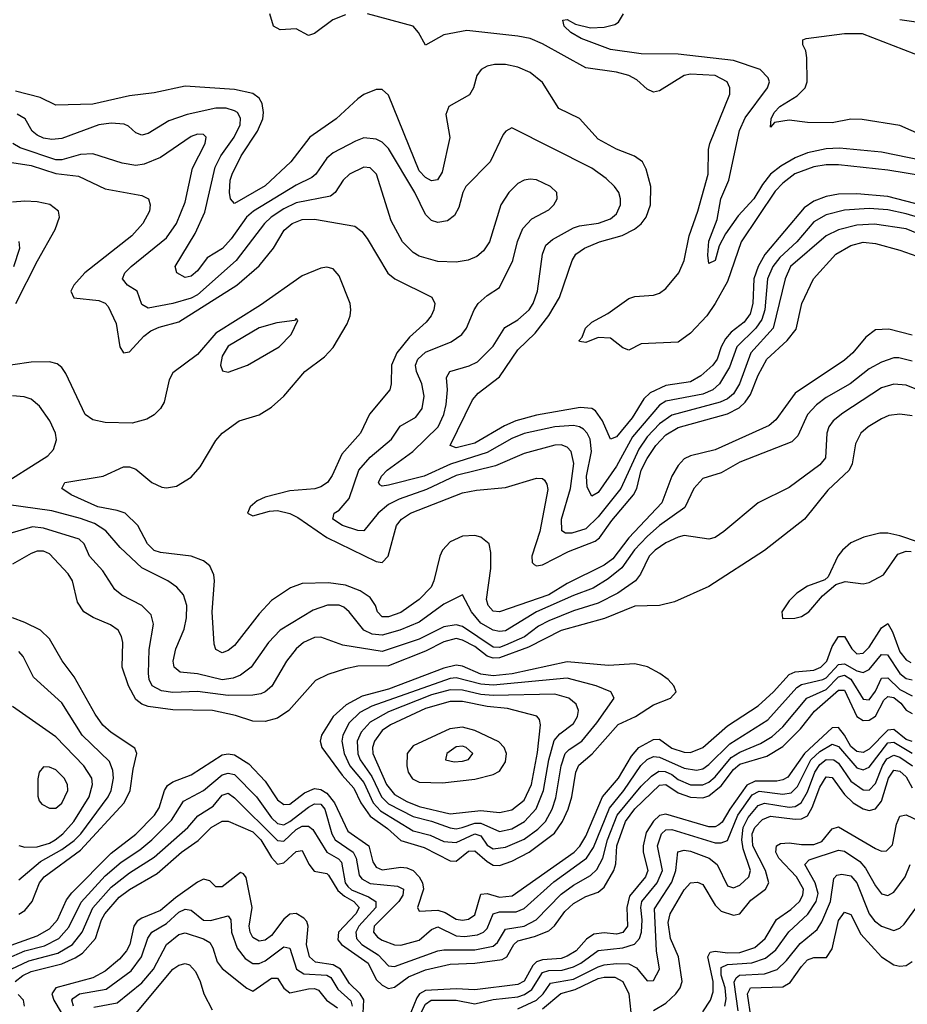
# Model space of a CAD drawing. Header units: inches. Extents: x 884549 to 1028252, y 526810 to 653624.
# Tile 195 of 256: x 942413 to 945294, y 564636 to 567831. Entities that reach past the tile are written whole.
import ezdxf

# ---------------------------------------------------------------- set-up
doc = ezdxf.new("R2010")
doc.units = ezdxf.units.IN
doc.header["$MEASUREMENT"] = 0
doc.layers.add('A9546', color=7, linetype='Continuous')

msp = doc.modelspace()

# ---------------------------------------------------------------- linework, layer by layer
at = {"layer": 'A9546', "color": 5}
for points, elevation in [([(943470, 567846.8), (943429.5, 567830.5), (943370, 567786.3), (943350, 567779.5), (943310, 567802), (943258.3, 567798.3), (943237, 567810), (943225.2, 567850)], 2380), ([(945350, 567323.9), (945230, 567343.4), (945070, 567360), (945030, 567360.6), (944990, 567354.3), (944928.9, 567331.1), (944890, 567301.2), (944865.3, 567274.6), (944754.4, 567110), (944710, 566982.2), (944670, 566909.9), (944643.1, 566870), (944590, 566813.6), (944550, 566784.7), (944430, 566779.4), (944390, 566758.5), (944370, 566766.6), (944330, 566798.2), (944290, 566800.3), (944250, 566783.5), (944230, 566786.6), (944229, 566790), (944238.5, 566801.5), (944249.9, 566830), (944270, 566850.1), (944321.9, 566878.1), (944390, 566926.1), (944410, 566933.3), (944470, 566937.2), (944490, 566943.6), (944510, 566959.5), (944552.6, 567010), (944569.5, 567050), (944585.3, 567130), (944614.1, 567210), (944647.9, 567330), (944648.6, 567410), (944652.6, 567430), (944718.3, 567590), (944717.9, 567610), (944709.1, 567630), (944670.2, 567650.2), (944590, 567654.6), (944569.3, 567650), (944490, 567600.4), (944470, 567595.7), (944450, 567605.4), (944416.2, 567636.2), (944390.2, 567650.2), (944350, 567660.9), (944250, 567674.6), (944110, 567752.8), (944070, 567770), (944030, 567778.3), (943864.3, 567795.7), (943790, 567782.4), (943730, 567748.4), (943707.9, 567790), (943689.9, 567809.9), (943542, 567850)], 2380), ([(945390, 567364.6), (945210, 567401.4), (945074.2, 567414.2), (945030, 567412.7), (944970, 567398.8), (944930, 567382.9), (944883.7, 567356.3), (944850, 567329.6), (944823.3, 567296.7), (944796, 567250), (944744.7, 567195.3), (944703.6, 567136.4), (944682.9, 567097.1), (944670, 567049.8), (944650, 567039.6), (944646.8, 567066.8), (944650, 567113), (944676.8, 567183.2), (944688.2, 567250), (944714.6, 567310), (944748.7, 567471.3), (944767.1, 567512.9), (944839.9, 567610), (944846.9, 567630), (944842.1, 567642.1), (944815.9, 567670), (944730, 567699.2), (944550, 567719.7), (944430, 567720.7), (944330, 567734.9), (944235.6, 567770), (944202, 567790), (944180.5, 567810), (944175.3, 567830), (944190, 567831.8), (944216.9, 567816.9), (944265.1, 567805.1), (944310, 567807.5), (944344.3, 567815.7), (944356.8, 567823.2), (944373, 567850)], 2360), ([(945270, 567831.7), (945330, 567823.1)], 2360), ([(945390, 567434.5), (945270, 567487.4), (945147.1, 567507.1), (945110, 567508.1), (945050, 567497), (944970, 567497.3), (944910, 567505.3), (944862.8, 567497.2), (944850, 567482), (944851.6, 567510), (944861.3, 567530), (944879.8, 567550), (944935.9, 567584.1), (944962.2, 567610), (944969, 567630), (944967.5, 567707.5), (944964, 567730), (944954.5, 567750), (944954.6, 567765.4), (944966, 567770), (945090, 567786.7), (945146.7, 567786.7), (945348.1, 567708.1)], 2340), ([(945347.1, 567227.1), (945230, 567257.6), (945130, 567265.7), (945070, 567265), (945030, 567257.9), (944990, 567242.7), (944959.2, 567220.8), (944831, 567069), (944809.4, 567030), (944795.9, 566990), (944792.5, 566910), (944783.7, 566876.3), (944763.8, 566850), (944722.5, 566817.5), (944703.8, 566796.2), (944689.3, 566770), (944677.1, 566730), (944662.8, 566710), (944624, 566676), (944590, 566656.2), (944510, 566644.7), (944459.7, 566620.3), (944439.2, 566600.8), (944400.6, 566539.4), (944350, 566477.4), (944330, 566470.6), (944304.3, 566530), (944281.8, 566561.8), (944269.9, 566569.9), (944232.5, 566572.5), (944090, 566548), (944023, 566530), (943986.2, 566513.8), (943890, 566457.4), (943830, 566442.1), (943809.9, 566450), (943882.3, 566597.7), (943901, 566619), (943970, 566672.4), (944030, 566759.6), (944085.9, 566814.1), (944130, 566871.1), (944164.5, 566930), (944206.5, 567050), (944218.4, 567070), (944246.4, 567090), (944295.3, 567110), (944368.7, 567131.3), (944408.2, 567151.8), (944430, 567168.3), (944445.8, 567190), (944460.8, 567230), (944461.1, 567290), (944446.4, 567346.4), (944434, 567370), (944407.9, 567387.9), (944350, 567411), (944290, 567443.6), (944230.4, 567510.4), (944163.1, 567543.1), (944110, 567627.9), (944070, 567660.3), (944030, 567677.4), (943990, 567685.7), (943954.1, 567685.9), (943930, 567680.3), (943910.9, 567670), (943897.1, 567650), (943885.8, 567610), (943873.1, 567586.9), (943805.7, 567550), (943796.2, 567523.8), (943808.8, 567448.8), (943784, 567336), (943768.7, 567311.3), (943750, 567308.7), (943730, 567319.2), (943710, 567341.1), (943610, 567586.6), (943590, 567604.8), (943570, 567604.6), (943530, 567588.2), (943510, 567574), (943440.2, 567510), (943355, 567450), (943293.6, 567370), (943210, 567292.5), (943110, 567234.4), (943096.8, 567250), (943093.7, 567270), (943096.4, 567310), (943102.7, 567330), (943132, 567390), (943185, 567470), (943201.8, 567510), (943204.5, 567530), (943199.6, 567559.6), (943190, 567577.1), (943170, 567591.7), (943110, 567604.5), (942950, 567615.6), (942850, 567593.7), (942770, 567584), (942650, 567556.9), (942530, 567553.7), (942479.1, 567579.1), (942399.3, 567599.3)], 2420), ([(945330.5, 567189.5), (945290, 567201.8), (945230, 567213.8), (945170, 567218.7), (945090, 567213), (945030, 567198), (944990, 567174.8), (944935.5, 567110), (944880.1, 567059.9), (944857.2, 567030), (944840.4, 566990), (944831.8, 566890), (944821.7, 566858.3), (944801.8, 566830), (944741, 566770), (944716.8, 566703.2), (944684.2, 566650), (944662.9, 566630), (944630, 566615.6), (944510, 566593.1), (944490, 566580.8), (944402, 566478), (944350, 566382.5), (944290, 566297.5), (944270, 566285.5), (944254.3, 566314.3), (944252.4, 566350), (944268.6, 566430), (944265, 566470), (944255.2, 566490), (944242.6, 566502.6), (944230, 566510.6), (944210, 566514.5), (944150, 566510), (944050, 566488.2), (944010, 566472.8), (943930, 566426.8), (943811, 566389.1), (943726.3, 566350), (943610, 566321.1), (943590, 566317.5), (943581.7, 566321.7), (943577.5, 566330), (943586.9, 566350), (943605.3, 566370), (943688.5, 566430), (943771.6, 566510), (943789.2, 566550), (943797.6, 566582.4), (943802, 566630), (943798.5, 566670), (943808.9, 566690), (943872.1, 566707.9), (943898.5, 566721.5), (943950, 566772.1), (943987.9, 566832.1), (944030, 566857.2), (944066.1, 566890), (944079, 566910), (944093.6, 566950), (944109.6, 567070.4), (944120.8, 567099.2), (944142.4, 567117.6), (944210, 567155.7), (944230, 567162.8), (944291.4, 567171.4), (944330, 567185.3), (944350, 567201.2), (944362.9, 567230), (944362.8, 567250), (944357.2, 567270), (944343.6, 567290), (944316.1, 567316.1), (944270, 567349.4), (944010, 567480.5), (943990.3, 567469.7), (943981.8, 567458.2), (943939.7, 567370), (943861.5, 567290), (943851.3, 567270), (943838.3, 567221.7), (943823.9, 567196.1), (943801.5, 567178.5), (943770, 567173.1), (943750, 567179.9), (943730, 567198.9), (943695.8, 567270), (943610, 567413.2), (943590, 567433.4), (943570, 567444.1), (943530, 567447.5), (943502.5, 567437.5), (943430, 567399), (943410, 567381.7), (943374.1, 567330), (943361.3, 567318.7), (943310, 567293.9), (943172.3, 567210), (943149.7, 567190), (943099.5, 567120.5), (943071, 567089), (943021.7, 567058.3), (942990, 567016.8), (942970, 566998.9), (942950, 566994.5), (942923.1, 567010), (942917.2, 567030), (942982.3, 567137.7), (943013.6, 567206.4), (943047, 567353), (943066.4, 567390), (943109.2, 567450), (943128.3, 567490), (943130, 567512.2), (943119.9, 567530), (943110, 567536), (943083.7, 567543.7), (943050, 567544.2), (942956.8, 567523.2), (942897.2, 567502.8), (942830, 567461.5), (942810, 567456.7), (942790, 567464.2), (942766.1, 567486.1), (942752.3, 567492.3), (942710, 567495.3), (942670, 567489.6), (942550, 567445.9), (942517.6, 567442.4), (942490, 567447.3), (942470, 567456.2), (942454.1, 567470), (942431.1, 567510), (942404.7, 567524.7)], 2440), ([(945345.4, 567130), (945290, 567153), (945187.7, 567167.7), (945130, 567164.9), (945070.5, 567149.5), (945030, 567129.6), (944914.3, 567030), (944896.8, 566990), (944858.4, 566830), (944785.4, 566750), (944749.5, 566650), (944730, 566617.2), (944710, 566600.7), (944686.9, 566590), (944530, 566548.3), (944490, 566519.4), (944450, 566477.8), (944422.2, 566437.8), (944363.5, 566310), (944290, 566217.7), (944250, 566178.9), (944204.9, 566164.9), (944184.6, 566164.6), (944172.3, 566172.3), (944171.5, 566210), (944200.5, 566310), (944211.1, 566391.1), (944203.1, 566430), (944190, 566444.6), (944170, 566451.8), (944150, 566450.3), (944050, 566423.9), (943956.8, 566383.2), (943830, 566352.3), (943732.9, 566307.1), (943644.2, 566275.8), (943610, 566258), (943576.6, 566230), (943530, 566172.2), (943510, 566174), (943460.9, 566190), (943429.8, 566210), (943433.3, 566230), (943450, 566239.5), (943482.2, 566277.8), (943514.2, 566370), (943550, 566412.1), (943619.9, 566470), (943647.8, 566512.2), (943698.3, 566541.7), (943719.7, 566570), (943725.8, 566610), (943718.3, 566650), (943700.7, 566690), (943697.9, 566710), (943704.8, 566730), (943730, 566752.9), (943813.9, 566786.1), (943848, 566810), (943862.9, 566830), (943887.8, 566890), (943901, 566910), (943930, 566935.9), (943970, 566962.6), (944013.3, 567050), (944028.6, 567111.4), (944046.1, 567153.9), (944075.1, 567184.9), (944130, 567214.7), (944146.2, 567230), (944157.6, 567250), (944156.8, 567270), (944135.8, 567290), (944090, 567311.3), (944070, 567313.7), (944050, 567310.6), (944030, 567299.4), (944001, 567270), (943974.2, 567230), (943937.5, 567110), (943918.6, 567081.4), (943896.9, 567063.1), (943869, 567051), (943830, 567044.9), (943770, 567046.5), (943710, 567063.4), (943690, 567075.4), (943655.2, 567110), (943618.2, 567178.2), (943571.4, 567330), (943550, 567350.4), (943530, 567352.9), (943483, 567330), (943462.6, 567310), (943437.3, 567270), (943421.5, 567258.5), (943310, 567236.6), (943270, 567217.1), (943229.5, 567190.5), (943207.9, 567170), (943115.5, 567050), (942990, 566938.2), (942970, 566928.1), (942910.6, 566910.6), (942830, 566894.8), (942810, 566906.6), (942794.4, 566950), (942762.8, 566970), (942746.6, 566990), (942754.7, 567010), (942775.2, 567030), (942890, 567123.1), (942921.7, 567170), (942950, 567239.5), (942974, 567350), (943015.3, 567430), (943018.5, 567450), (943010, 567458.9), (942990, 567459.6), (942970, 567452.7), (942870, 567384), (942817.3, 567362.7), (942790, 567357.7), (942745.3, 567365.3), (942650, 567395.7), (942610, 567393.9), (942550, 567376.4), (942530, 567376.9), (942415, 567415), (942391.4, 567430)], 2460), ([(942387.5, 567367.5), (942450, 567358), (942530, 567332.5), (942603.9, 567323.9), (942690, 567282.4), (942810, 567260.6), (942830.8, 567250), (942837, 567230), (942834, 567210), (942812.5, 567170), (942776.8, 567130), (942624.6, 567010), (942588.7, 566970), (942579.1, 566950), (942588.6, 566928.6), (942670, 566920.3), (942691, 566911), (942700.8, 566900.8), (942725.8, 566845.8), (942738.2, 566770), (942750, 566750.5), (942770, 566753.7), (942816.1, 566803.8), (942838.4, 566821.6), (942866.2, 566833.8), (942930, 566850.4), (943117.4, 566970), (943190, 567032.6), (943237.2, 567090), (943271.8, 567148.2), (943297, 567170), (943330, 567182.8), (943370, 567184.3), (943501.1, 567161.1), (943523.5, 567143.5), (943540.8, 567120.8), (943608.3, 567008.3), (943630.6, 566990.6), (943750.9, 566930.9), (943760.2, 566910), (943757, 566890), (943748.4, 566870), (943732.1, 566850), (943678.5, 566801.5), (943637.4, 566750), (943620.3, 566710), (943619.2, 566650), (943614.8, 566630), (943548.8, 566551.2), (943519.6, 566490), (943458.8, 566421.2), (943427.3, 566352.7), (943411.9, 566330), (943390, 566315.3), (943370.7, 566309.3), (943290, 566302.6), (943210, 566281.7), (943184.2, 566270), (943160.9, 566250), (943152, 566230), (943170, 566221), (943223.6, 566236.4), (943250, 566238.3), (943290, 566229.1), (943316.2, 566216.2), (943410, 566151.1), (943570, 566072.8), (943590, 566069.9), (943608.9, 566090), (943635.7, 566190), (943651.8, 566210), (943681.2, 566230), (943850, 566295.6), (943895.2, 566304.8), (943990, 566313.4), (944090, 566343.4), (944110, 566342.2), (944116.8, 566336.8), (944124.3, 566324.3), (944127.1, 566307.1), (944100.8, 566170), (944075, 566090), (944076.5, 566070), (944083, 566063), (944090, 566059.6), (944110, 566062), (944194.4, 566105.6), (944281, 566139), (944294.6, 566150), (944334.3, 566205.7), (944405.6, 566290), (944415.7, 566310), (944430.4, 566369.6), (944450, 566407.2), (944477.5, 566450), (944510, 566483.8), (944550, 566508.2), (944710, 566552.1), (944747.9, 566572.1), (944767.6, 566590), (944784.6, 566615.4), (944810, 566678.1), (944837.4, 566730), (944904.2, 566790), (944932.8, 566827.2), (944951.6, 566910), (944988.8, 566990), (945062.1, 567070), (945110, 567098), (945150, 567109.5), (945190, 567105.2), (945270, 567083.7), (945472, 567012)], 2480), ([(942400.1, 566910), (942470.9, 567049.1), (942528.8, 567150), (942542.4, 567190), (942539.5, 567210), (942511.1, 567231.1), (942470, 567240.6), (942430, 567242.8), (942390, 567238.8)], 2520), ([(942393.6, 567030), (942413.8, 567090), (942411.9, 567111.9)], 2540), ([(945310, 566807.7), (945233.4, 566826.6), (945190, 566824.6), (945158.9, 566801.1), (945117.2, 566750), (945090, 566726.3), (944930, 566619.6), (944867.4, 566532.6), (944845.4, 566514.6), (944670, 566435.4), (944590, 566415.7), (944570, 566406.2), (944550, 566384.7), (944529.7, 566350), (944496.9, 566263.1), (944389.8, 566150), (944338.5, 566081.5), (944310, 566061.5), (944190, 566002.1), (944130, 565965.1), (943970, 565909.9), (943950, 565912.2), (943933.7, 565930), (943928.3, 565950), (943942.6, 566050), (943942.6, 566102.6), (943936.4, 566130), (943910, 566152.3), (943890, 566157.7), (943850, 566155.8), (943810, 566137.1), (943785.3, 566110), (943776.6, 566090), (943757.5, 566010), (943748.1, 565990), (943710, 565950), (943650, 565907.5), (943610, 565893.1), (943590, 565893.1), (943574.7, 565910), (943568, 565930), (943550, 565956.3), (943518.1, 565978.1), (943470, 565996.6), (943415.7, 566004.3), (943330, 566002.3), (943292.4, 565987.6), (943230, 565946.3), (943190, 565903.7), (943110, 565801.1), (943090, 565784.9), (943070, 565776.8), (943050, 565787.2), (943044.5, 565804.5), (943037.8, 565910), (943045.6, 566010), (943043.7, 566030), (943030, 566058.7), (943010, 566075.3), (942970, 566090.4), (942870, 566101.9), (942850, 566108.5), (942827.9, 566130), (942796.4, 566190), (942755.2, 566230), (942730, 566239.1), (942666.9, 566250), (942580.7, 566290), (942549.7, 566310), (942559.7, 566330), (942683.6, 566350), (942750, 566379.8), (942770, 566380.2), (942790, 566372.9), (942841.7, 566330), (942874.1, 566314.1), (942890, 566311.9), (942921.9, 566318.1), (942970, 566347), (942999.3, 566380.7), (943050, 566465.5), (943070, 566489.2), (943125.1, 566530), (943190, 566549.2), (943230, 566574.4), (943270.5, 566609.5), (943338.6, 566690), (943402.8, 566737.2), (943430, 566767.9), (943475.6, 566844.4), (943485.9, 566870), (943488.3, 566890), (943485.1, 566910), (943450, 567000.3), (943430, 567023.2), (943410, 567028.5), (943390, 567025.4), (943330, 567000.5), (943194.8, 566905.2), (943050, 566813.9), (942990, 566744.7), (942910, 566685.1), (942897.8, 566662.2), (942881.5, 566590), (942870.1, 566569.9), (942850, 566548.8), (942825.5, 566534.5), (942777.8, 566522.2), (942690, 566524.6), (942650, 566533.2), (942625.7, 566550), (942563.3, 566683.3), (942550, 566702.4), (942534.7, 566714.7), (942510, 566721), (942450, 566720.3), (942330, 566703)], 2520), ([(945310, 566723.1), (945265.9, 566734.1), (945250, 566733.5), (945210, 566720.4), (945170, 566698.4), (945108.3, 566650), (945030, 566604.9), (944998.6, 566581.4), (944969.6, 566550), (944938.8, 566481.3), (944918.7, 566461.3), (944750, 566395.3), (944690, 566361), (944630, 566343), (944600.8, 566310), (944572.1, 566247.9), (944490, 566190.3), (944450, 566154.6), (944408.6, 566111.4), (944367.8, 566052.2), (944323.2, 566016.7), (944273.9, 565986.1), (944210, 565963), (944090, 565910), (943990, 565848.3), (943970, 565845.7), (943950, 565850.2), (943910, 565873), (943879.6, 565910), (943850, 565965.4), (943790, 565934.2), (943710, 565876.5), (943647.2, 565850), (943590, 565834), (943557, 565837), (943529.8, 565849.8), (943482.8, 565910), (943464.8, 565924.8), (943450, 565931.9), (943411.9, 565931.9), (943365.1, 565914.9), (943258.4, 565850), (943220.6, 565810), (943164.2, 565730), (943130, 565703.9), (943105.7, 565694.3), (943070, 565689.2), (942990, 565708.8), (942933.8, 565713.8), (942914.1, 565730), (942911, 565750), (942920.1, 565790), (942946.5, 565853.5), (942954, 565890), (942955.4, 565930), (942944.6, 565964.6), (942922.8, 565990), (942894.2, 566010), (942810, 566053.1), (942738.8, 566118.8), (942693.1, 566173.1), (942656, 566196), (942610, 566213.1), (942517.6, 566237.6), (942370, 566258.6)], 2540), ([(945330, 566629.1), (945290, 566645.6), (945250, 566648.3), (945210, 566636.3), (945085, 566555), (945053.4, 566530), (945039.2, 566510), (945033, 566490), (945027.8, 566410), (945010, 566386.9), (944910, 566313.8), (944810, 566263.1), (944698.5, 566170), (944670, 566151.4), (944650, 566145.4), (944570, 566157), (944550, 566152.5), (944510, 566133.4), (944475.5, 566110), (944456, 566090), (944428.3, 566031.7), (944412.1, 566010), (944354.8, 565970), (944290, 565937.6), (944210, 565912.8), (944130, 565881.1), (944096.7, 565863.3), (944051.7, 565828.3), (943990, 565801.2), (943970, 565794.2), (943950, 565795.4), (943850, 565861.9), (943830, 565868), (943790, 565861.2), (943710, 565820.6), (943590, 565781.3), (943461.8, 565801.8), (943390, 565827.3), (943370, 565826.3), (943333.8, 565810), (943310.1, 565790), (943278.8, 565750), (943231.3, 565668.7), (943210.1, 565649.9), (943196, 565644), (943170, 565639.5), (943090, 565638.5), (942990, 565651.1), (942910, 565648), (942873.2, 565653.2), (942843.4, 565670), (942833.7, 565690), (942830.7, 565710), (942832.9, 565787.1), (942847.8, 565870), (942839.9, 565899.9), (942810, 565929.9), (942744.4, 565964.4), (942722, 565982), (942682.9, 566042.9), (942639.9, 566090), (942622.1, 566130), (942606.1, 566146.1), (942490, 566181.5), (942454.5, 566185.5), (942370, 566161.3)], 2560), ([(942335.6, 566310), (942504.1, 566415.9), (942523.1, 566436.9), (942532.1, 566467.9), (942529.1, 566490), (942511.3, 566530), (942477.4, 566577.4), (942450, 566599.5), (942427.3, 566607.3), (942390, 566610.4)], 2540), ([(945310, 566545.3), (945270, 566551), (945233.3, 566546.7), (945210, 566536.5), (945166.4, 566510), (945143, 566490), (945125.1, 566454.9), (945114.6, 566390), (945105.2, 566370), (945035.4, 566304.6), (944959.8, 566210), (944830, 566108.7), (944650, 565991.6), (944538.2, 565941.8), (944490, 565930.5), (944410, 565927.8), (944311.5, 565888.5), (944170, 565849.5), (944064.6, 565795.4), (943970, 565760.4), (943950, 565760), (943930, 565766.4), (943890, 565797.1), (943850, 565818.3), (943830, 565823.4), (943790, 565812.8), (943730, 565782), (943610, 565734.2), (943510, 565733.1), (943470, 565725), (943413.5, 565706.5), (943373.5, 565686.5), (943286.7, 565590), (943250, 565565.1), (943210, 565553.8), (943170, 565554.6), (943113.4, 565573.4), (943038.4, 565590), (942910, 565591.7), (942830, 565602.8), (942810, 565610.3), (942790, 565625.9), (942765.8, 565670), (942745.5, 565730), (942747.4, 565810), (942743.8, 565830), (942732.7, 565850), (942707.8, 565867.8), (942651.2, 565891.2), (942620.8, 565910), (942601, 565941), (942584.5, 566010), (942570, 566032.6), (942510, 566097.9), (942490, 566106.2), (942470, 566106.5), (942450, 566099.4), (942390, 566064.1)], 2580), ([(945330, 566136), (945270, 566156.8), (945230, 566165.3), (945204.8, 566164.7), (945152.1, 566152.1), (945110, 566133.3), (945083.7, 566110), (945068.3, 566090), (945036.9, 566023.1), (945025.9, 566014.1), (944970, 565993.3), (944934.7, 565970), (944910, 565945.1), (944886, 565910), (944888.2, 565888.2), (944928.8, 565888.8), (944950, 565894.2), (944974.5, 565910), (945018.5, 565961.5), (945061.8, 565998.2), (945092.2, 566007.8), (945150, 566000.5), (945170, 566005), (945216.3, 566030), (945262.9, 566097.1), (945290, 566107.1), (945305.8, 566105.8)], 2620), ([(942410, 564928.9), (942430, 564941.1), (942453.9, 564970), (942477.9, 565030), (942492.6, 565050), (942610, 565136.1), (942751.9, 565290), (942772.2, 565330), (942781.1, 565398.9), (942793.7, 565450), (942787, 565467.1), (942710, 565517.9), (942682.6, 565542.6), (942658.1, 565578.1), (942590, 565699.4), (942550.7, 565750.7), (942510, 565821.9), (942480.5, 565850), (942430, 565875.3), (942390, 565890.3)], 2620), ([(942370, 564822.6), (942470, 564859), (942510, 564881.5), (942535.7, 564910), (942565.2, 564974.8), (942582.1, 564997.9), (942710, 565127.2), (942790, 565188.8), (942850.6, 565250), (942865.9, 565274.1), (942882.7, 565330), (942893.2, 565346.8), (942910, 565357.9), (942970, 565380.6), (943070, 565445.6), (943090, 565449.1), (943110, 565446.1), (943156.3, 565416.3), (943210, 565359.9), (943250, 565300.3), (943270, 565284.7), (943290, 565285.2), (943337.9, 565322.1), (943370, 565336.4), (943390, 565333.2), (943410, 565321.3), (943435.2, 565290), (943477.7, 565197.7), (943546.3, 565150), (943558.8, 565098.8), (943570, 565081.3), (943590, 565072.8), (943650, 565080.9), (943670, 565079.4), (943690.4, 565070.4), (943709.7, 565050), (943720.3, 565030), (943723.5, 565010), (943704.6, 564950), (943710, 564938.9), (943770, 564942.2), (943794.1, 564934.1), (943830, 564912.9), (943850, 564909.5), (943870, 564912.8), (943890, 564927.1), (943910, 564993.7), (943930, 564996.1), (943970, 564983.5), (944011.3, 564988.7), (944212.4, 565130), (944230.6, 565149.4), (944250, 565182), (944304.9, 565310), (944356.4, 565370), (944398.4, 565441.6), (944422.3, 565470), (944470, 565496), (944490, 565496.7), (944530, 565467.2), (944570, 565455), (944590, 565453.9), (944629.9, 565470), (944710, 565539.6), (944810, 565604.5), (944859.7, 565650), (944910, 565706.5), (944930, 565714.6), (944990, 565720.7), (945013.4, 565730), (945032.8, 565750), (945050, 565796.8), (945070, 565829.7), (945090, 565830), (945113.5, 565790), (945130, 565773.5), (945150, 565775.6), (945170, 565795), (945210, 565858.3), (945230, 565872.3), (945245.2, 565845.2), (945270, 565780.1), (945290, 565753.6), (945305.5, 565745.5)], 2580), ([(942370, 564783.6), (942430, 564809.3), (942493.6, 564826.4), (942540.5, 564850), (942573.1, 564886.9), (942612.3, 564967.7), (942690, 565053.2), (942742.2, 565097.9), (942802.8, 565137.2), (942841.5, 565170), (942905.8, 565234.2), (942944.3, 565295.7), (943010, 565329.7), (943070, 565380.7), (943090, 565386.1), (943110, 565381.5), (943182.1, 565310), (943230, 565240.9), (943250, 565222.7), (943270, 565219), (943290, 565229.2), (943350, 565276.5), (943370, 565287), (943390, 565285.9), (943403.7, 565270), (943426.3, 565190), (943437, 565170), (943495.7, 565130), (943505, 565110), (943514.9, 565054.9), (943523.1, 565043.1), (943550, 565028.3), (943639.3, 565019.3), (943658.3, 565010), (943656.6, 564990), (943643.1, 564970), (943563.6, 564890), (943561.5, 564870), (943574.2, 564854.2), (943590, 564843.9), (943630, 564829.4), (943650, 564827.8), (943710, 564844.8), (943750, 564879.5), (943770, 564887.4), (943830, 564858.3), (943856.2, 564856.2), (943898.7, 564861.3), (943918.1, 564870), (943930, 564882.8), (943950.2, 564929.8), (943970, 564936.1), (944023.9, 564936.1), (944050, 564947.4), (944146.5, 565033.5), (944253.1, 565110), (944274.9, 565145.1), (944327.4, 565272.6), (944374.1, 565330), (944429.1, 565410.9), (944449.7, 565430.3), (944470, 565440.2), (944490, 565438.7), (944570, 565402.6), (944610, 565395.9), (944630, 565400.8), (944650, 565414), (944718, 565482), (944840.8, 565559.2), (944935.4, 565664.6), (944950, 565673.9), (945019.2, 565690), (945030, 565696.2), (945070, 565739.1), (945090, 565740.6), (945130, 565718.5), (945150, 565712.6), (945170, 565722.2), (945210, 565771.9), (945229.8, 565769.8), (945269.4, 565709.4), (945290, 565693.7), (945310, 565689.1)], 2560), ([(942410, 565039.9), (942480.6, 565099.4), (942550, 565138.4), (942590, 565167.6), (942611.9, 565190), (942699.9, 565310), (942709.9, 565330), (942717.6, 565370), (942715.4, 565395.4), (942704.6, 565424.6), (942616.3, 565510), (942550, 565615), (942458, 565698), (942424.8, 565764.8), (942410, 565780.8)], 2640), ([(942347.5, 564732.5), (942442.3, 564777.7), (942537.4, 564802.6), (942584.2, 564830), (942615.5, 564870), (942650, 564949.7), (942710, 565016.5), (942770, 565062.8), (942850, 565114.1), (942958.7, 565210), (942991.8, 565248.2), (943040.7, 565279.3), (943070, 565314.8), (943090, 565321.4), (943110, 565306.8), (943250, 565167.8), (943270, 565166.2), (943310, 565203.1), (943330, 565214.5), (943350, 565214.8), (943364, 565204), (943410, 565130), (943447.9, 565107.9), (943457, 565097), (943469.3, 565030), (943478.6, 565018.6), (943490, 565007.5), (943545, 564985), (943569.3, 564970), (943569.3, 564950), (943513.3, 564890), (943504.4, 564870), (943506.6, 564850), (943524, 564830), (943576.8, 564796.8), (943610, 564760.8), (943630, 564758.5), (943770.4, 564809.6), (943790, 564813.3), (943890, 564812.9), (943950, 564825.3), (943963.6, 564836.4), (943990, 564880.4), (944050, 564889.6), (944089.5, 564910), (944170, 564993.8), (944210, 565022.9), (944265.4, 565054.6), (944286.1, 565073.9), (944305.2, 565110), (944321, 565170), (944352.2, 565250), (944430, 565343.8), (944463.6, 565376.4), (944487.3, 565392.7), (944508.1, 565391.9), (944530, 565382.5), (944550, 565365.4), (944590, 565349), (944630, 565348.8), (944650, 565357.4), (944670, 565373.9), (944722.6, 565437.4), (944750, 565454.7), (944817.8, 565482.2), (944854.9, 565505.1), (944890, 565536.3), (944968.1, 565630), (945030, 565658.2), (945070, 565699), (945090, 565703.8), (945110, 565691.7), (945150, 565626.9), (945170, 565624.8), (945190, 565652.7), (945210, 565695.1), (945230, 565695.7), (945270, 565657.4), (945310, 565637.2)], 2540), ([(942398.8, 564710), (942423.8, 564730), (942450, 564742.9), (942550, 564767.6), (942593.3, 564786.7), (942617.3, 564802.7), (942659.4, 564850), (942678.2, 564910), (942689.1, 564930), (942735.8, 564984.2), (942770, 565009.3), (942859.1, 565060.9), (942938.5, 565130), (942992.5, 565167.5), (943034.1, 565210), (943070, 565230.7), (943090, 565230.1), (943170, 565196.1), (943195.9, 565170), (943230, 565112.5), (943250, 565090.6), (943270, 565095), (943310, 565131.9), (943330, 565135.8), (943351.3, 565091.3), (943368.3, 565068.3), (943410, 565060.5), (943415.7, 565055.7), (943445.2, 565005.2), (943467, 564987), (943498, 564970), (943514.5, 564950), (943504.2, 564930), (943448.2, 564870), (943446, 564846), (943457.2, 564830), (943544, 564770), (943570, 564717.3), (943590, 564698.1), (943610, 564687.1), (943630, 564691.7), (943674.9, 564725.1), (943730, 564748.3), (943810, 564766.6), (943890, 564769.4), (943978.4, 564781.6), (943994.3, 564790), (944016.4, 564830), (944030, 564841.8), (944083.9, 564856.1), (944130, 564875.1), (944148.9, 564891.1), (944182.4, 564937.6), (944210, 564963), (944250, 564985.6), (944290, 565000.2), (944310, 565016.6), (944341.6, 565070), (944347.5, 565092.5), (944351.1, 565150), (944379.7, 565230), (944409.6, 565270.4), (944490, 565347.5), (944510, 565349.3), (944550, 565322.8), (944590, 565308.4), (944630, 565306.5), (944650, 565313.1), (944690, 565345.4), (944730, 565398.1), (944750, 565415.6), (944838.3, 565441.7), (944890, 565472.9), (944947.5, 565530), (944992.9, 565587.1), (945070, 565655.7), (945090, 565655.3), (945129.8, 565570), (945150, 565557.1), (945170, 565558.5), (945190, 565571), (945217.2, 565622.8), (945230, 565635.4), (945250, 565631.8), (945273.1, 565613.1), (945290, 565591.2), (945310, 565579.8)], 2520), ([(942410, 565151.5), (942430, 565146), (942470, 565147.6), (942510, 565159.5), (942528.7, 565170), (942553.2, 565190), (942589, 565230), (942638.7, 565310), (942649.9, 565349.9), (942647.2, 565370), (942621.7, 565410), (942530, 565503.9), (942390, 565602.4)], 2660), ([(945310, 565489.1), (945290, 565495.4), (945250, 565527.9), (945230, 565526.1), (945170, 565464.1), (945150, 565453), (945130, 565457.1), (945110, 565472.8), (945090, 565510.1), (945070, 565534.2), (945050, 565533.2), (944960, 565450), (944906.2, 565373.8), (944890, 565364.3), (944870, 565360.7), (944799.9, 565360.1), (944773.1, 565346.9), (944717.4, 565270), (944692.6, 565227.4), (944681.7, 565218.3), (944670, 565212.3), (944650, 565212.5), (944510, 565253.3), (944490, 565248.5), (944470, 565230.9), (944446.5, 565193.5), (944437, 565150), (944436.8, 565130), (944451.9, 565070), (944444, 565050), (944392.5, 564987.5), (944383.7, 564950), (944385.6, 564890), (944371, 564869), (944350, 564864), (944310, 564868.2), (944276.3, 564863.7), (944252.7, 564847.3), (944218.9, 564810), (944190, 564792.5), (944170, 564785.3), (944110, 564780.4), (944090, 564774.1), (944078.1, 564761.9), (944050, 564710.9), (944030, 564700.1), (943890, 564682.8), (943830, 564686.2), (943730, 564681.3), (943710.8, 564670), (943702.3, 564657.7), (943682.4, 564610)], 2480), ([(943670, 564518.5), (943730, 564636.8), (943748.9, 564650), (943830, 564649.7), (943890, 564637.5), (943950, 564651.4), (944030, 564660.4), (944051.7, 564668.3), (944075.6, 564684.4), (944110, 564739.9), (944130, 564746.1), (944173.1, 564746.9), (944210, 564757.4), (944234.6, 564770), (944290, 564810.9), (944370, 564819.7), (944408.7, 564831.3), (944424.9, 564850), (944431.1, 564870), (944432.9, 564910), (944428.6, 564950), (944431.9, 564970), (944481.6, 565030), (944499.6, 565070), (944482.8, 565150), (944495.8, 565190), (944510, 565202.2), (944530, 565203.9), (944670, 565160.4), (944690, 565159.9), (944710, 565168), (944743.4, 565250), (944790, 565316.3), (944812.6, 565327.4), (944890, 565318), (944917, 565323), (944937.3, 565342.7), (944980.9, 565430), (945010, 565456.9), (945050, 565480.9), (945070, 565472.7), (945130, 565404), (945150, 565397.5), (945170, 565406.2), (945230, 565484.7), (945250, 565486.6), (945310, 565451.3)], 2460), ([(944030, 564621.6), (944090.8, 564650), (944112, 564670), (944135.5, 564704.5), (944210, 564718.4), (944290, 564758.4), (944310, 564764.2), (944350, 564769.2), (944390, 564767.4), (944414.7, 564754.7), (944450, 564712.5), (944470, 564714), (944489.4, 564750), (944480.3, 564810), (944473.6, 564946.4), (944530, 565032.2), (944542, 565070), (944549.4, 565130.6), (944570, 565136.6), (944590, 565133.5), (944650.8, 565110), (944677.1, 565090), (944710, 565020.5), (944730, 565014.7), (944750, 565022.6), (944779.7, 565050), (944784.5, 565070), (944760.5, 565140.5), (944757, 565170), (944761.1, 565210), (944777.8, 565242.2), (944810, 565281.6), (944830, 565289.3), (944910, 565276.5), (944930, 565278.7), (944949.8, 565290.2), (944970, 565325.8), (944994.1, 565390), (945010, 565414.2), (945030, 565430.3), (945055, 565430), (945070, 565418.8), (945110, 565360.1), (945150, 565332.6), (945170, 565331.7), (945190, 565352.3), (945212.8, 565410), (945227.2, 565432.8), (945250, 565444.6), (945270, 565438.5), (945310.5, 565410)], 2440), ([(944470, 564616), (944510, 564639.7), (944542.8, 564670), (944556.6, 564690), (944562.8, 564710), (944551.5, 564790), (944525.5, 564850), (944517.8, 564902.2), (944524.5, 564930), (944570, 565007.5), (944590, 565030.1), (944613, 565033), (944630, 565024.8), (944670, 564958.3), (944690, 564938.5), (944730, 564925.3), (944750, 564930.1), (944786.1, 564973.9), (944833.9, 565010), (944844.8, 565030), (944833.6, 565070), (944792.6, 565150), (944790.1, 565189.9), (944799.1, 565210), (944823.5, 565236.5), (944850, 565247.3), (944930, 565236.8), (944950, 565237.9), (944970, 565248.1), (944985.2, 565274.8), (945010, 565340.8), (945030, 565374.2), (945050, 565372.1), (945090, 565317.5), (945118.4, 565290), (945150, 565270.3), (945170, 565265.4), (945190, 565271.1), (945210, 565295.2), (945232.5, 565370), (945250, 565396.1), (945270, 565393.3), (945290, 565374.2), (945310, 565338.3)], 2420), ([(944630, 564612), (944655.5, 564650), (944663.6, 564676.4), (944663.4, 564710), (944646, 564790), (944654.2, 564805.8), (944670, 564808.9), (944710, 564803.6), (944750, 564804.7), (944799.3, 564820.7), (944832.2, 564850), (944868.9, 564911.1), (944916.2, 564943.8), (944943.4, 564970), (944954.9, 564990), (944956.5, 565010), (944934, 565050), (944877.2, 565110), (944867.5, 565130), (944868.8, 565150), (944882, 565158), (944910, 565160.4), (944950, 565154.4), (944990, 565154.5), (945015.9, 565164.2), (945050, 565205.8), (945070, 565212.1), (945190, 565141.6), (945210, 565132.9), (945226.2, 565133.8), (945245.8, 565154.2), (945258.8, 565221.2), (945270, 565246.5), (945290, 565250.8), (945350, 565222.5)], 2380), ([(944701.7, 564630), (944706, 564654), (944702.1, 564690), (944689.4, 564730.6), (944690, 564755.8), (944710, 564766), (944788.9, 564771.1), (944833.7, 564786.3), (944866.9, 564813.1), (944909, 564871), (944971.2, 564928.8), (944998.2, 564970), (945004.1, 564995.9), (944995, 565030), (944960.7, 565090), (944975.1, 565104.9), (945070, 565136.7), (945090, 565133.3), (945139.8, 565099.8), (945158.5, 565078.5), (945190, 565020.8), (945210, 564995.1), (945230, 564989.5), (945250, 565000.1), (945286.8, 565050), (945302.7, 565090)], 2360), ([(943527.3, 564607.3), (943530.5, 564650.5), (943517.8, 564670), (943483.9, 564703.9), (943454.7, 564750), (943430, 564764.1), (943373.1, 564773.1), (943353.2, 564790), (943344.1, 564830), (943348.9, 564890), (943345, 564905), (943335.8, 564915.8), (943310, 564930.5), (943290, 564928.8), (943270, 564912.8), (943230, 564859.7), (943210, 564844.6), (943190, 564840.8), (943170, 564853.1), (943160.6, 564870), (943158.2, 564890), (943167.5, 564950), (943148.2, 565048.2), (943139.2, 565059.2), (943130, 565064.1), (943070, 565017.4), (943050, 565017.6), (943030, 565036.8), (943010, 565042), (942990, 565032.5), (942918.6, 564981.4), (942870, 564940.5), (942810, 564916.3), (942794.2, 564905.8), (942783.6, 564890), (942770.5, 564830), (942760.1, 564810), (942736.9, 564783.1), (942690, 564744.2), (942650, 564721.7), (942530.4, 564690), (942517.9, 564670), (942524.2, 564650), (942547.2, 564610)], 2480), ([(944745.3, 564614.7), (944731.5, 564708.5), (944737.8, 564722.2), (944749.6, 564730.4), (944830, 564735.3), (944870.9, 564749.1), (944902, 564778), (944946.4, 564833.6), (945000.9, 564879.1), (945016.6, 564903.4), (945044.3, 564970), (945055, 565045), (945065.1, 565054.9), (945081.2, 565058.8), (945110, 565053.7), (945129.4, 565030), (945170, 564930.1), (945186.8, 564906.8), (945210, 564889.7), (945250, 564875.8), (945270, 564883.5), (945283.3, 564896.7), (945330, 564959.8)], 2340), ([(942587.5, 564630), (942582.7, 564650), (942585.2, 564654.8), (942606.9, 564670), (942694.2, 564685.8), (942774.7, 564745.3), (942808.7, 564790), (942829.5, 564850.4), (942842.1, 564870), (942890, 564898.1), (942930, 564935.8), (942950, 564944.6), (942970, 564941.3), (943010, 564909.7), (943031.9, 564908.1), (943090, 564923.5), (943098.4, 564910), (943101, 564870), (943118.4, 564818.3), (943144.6, 564784.6), (943170, 564768.7), (943190, 564768.7), (943210, 564777.9), (943270, 564822.5), (943290, 564818.8), (943311.5, 564750), (943335.1, 564735.1), (943410, 564731.2), (943422.8, 564722.8), (943445.6, 564685.6), (943487.7, 564647.7), (943492.4, 564630)], 2460), ([(944786.7, 564590), (944774.6, 564670), (944784.3, 564690), (944890, 564692.8), (944913.4, 564706.6), (944950, 564759.4), (944970, 564780.5), (944990, 564788.5), (945032, 564788), (945050, 564816.5), (945070, 564907.8), (945090, 564935.3), (945110, 564927.9), (945143.4, 564863.4), (945210, 564790.6), (945250, 564763.9), (945270, 564759.6), (945290, 564762.4), (945310, 564775.5)], 2320), ([(942653.4, 564626.6), (942730, 564640.7), (942810, 564706.3), (942847.7, 564750), (942889.5, 564830), (942930, 564863), (942950, 564868.3), (943009.2, 564849.2), (943030, 564836.4), (943039.9, 564819.9), (943053.8, 564773.8), (943070, 564752.6), (943150, 564688.4), (943170, 564679), (943230, 564721.3), (943241.6, 564721.6), (943250, 564721.5), (943270, 564688.9), (943290, 564673.1), (943350, 564686.4), (943370, 564687.8), (943382.5, 564682.5), (943409.3, 564650), (943444.6, 564624.6)], 2440), ([(942790, 564606.5), (942910, 564750.1), (942930, 564763.4), (942950, 564769.2), (942964.6, 564764.6), (942983.2, 564743.3), (942999.2, 564710), (943010.5, 564670.5), (943038.3, 564618.3)], 2420), ([(944110, 564621.6), (944169.1, 564670.9), (944215.6, 564684.4), (944290, 564720), (944310, 564724.7), (944344.4, 564724.4), (944370, 564710), (944389.8, 564670), (944396.3, 564610)], 2420), ([(942429.1, 564630), (942425.6, 564650), (942407.9, 564667.9)], 2520)]:
    msp.add_lwpolyline(points, dxfattribs=dict(at, elevation=elevation))
for points, elevation in [([(943310, 566862), (943304.9, 566855.1), (943247.6, 566847.6), (943190, 566831.3), (943090, 566772.4), (943070, 566738.9), (943065.1, 566710), (943071.5, 566691.5), (943090, 566687.5), (943152.8, 566710), (943254.8, 566770), (943293.7, 566810), (943315.5, 566855.5)], 2540), ([(944190, 565747.4), (944011.4, 565708.6), (943950, 565702.5), (943910, 565707.1), (943850, 565733.9), (943830, 565737.1), (943790, 565727.1), (943610, 565658.9), (943524.3, 565635.7), (943472.3, 565607.7), (943430.1, 565570), (943392.3, 565510), (943388.1, 565490), (943393.8, 565470), (943460.1, 565380.1), (943497.6, 565337.6), (943520.5, 565290), (943550, 565247), (943606.3, 565206.3), (943650, 565167.5), (943725.4, 565145.4), (943810, 565101.7), (943830, 565100.3), (943870, 565133.1), (943890, 565133.8), (943930, 565099.6), (943950, 565088.1), (943970, 565087.1), (944010, 565100.9), (944066.4, 565130), (944148.8, 565191.2), (944175.2, 565230), (944193.5, 565270), (944205.1, 565310), (944218.1, 565390), (944227.3, 565412.7), (944270.9, 565449.1), (944355.8, 565544.2), (944411.1, 565570), (944470, 565608.4), (944525.7, 565630), (944543.1, 565650), (944536.4, 565670), (944517.1, 565690), (944490.8, 565710), (944451, 565731), (944410, 565741.6), (944324.5, 565735.5)], 2620), ([(943830, 565695.8), (943810, 565693.9), (943555.8, 565604.2), (943517, 565583), (943482.3, 565550), (943461.7, 565510), (943458.9, 565490), (943466.1, 565450), (943484.5, 565410), (943530, 565355.6), (943560.7, 565290), (943583.6, 565263.6), (943690, 565199), (943745.1, 565185.1), (943790, 565164.1), (943830, 565160.9), (943890, 565189.6), (943910, 565183.4), (943930, 565152.4), (943950, 565140.9), (943990, 565146.1), (944050, 565172.5), (944095.1, 565204.9), (944119.1, 565230), (944141, 565270), (944153.2, 565306.8), (944170.7, 565410), (944183.9, 565450), (944196.4, 565463.6), (944237.5, 565490), (944285.9, 565550), (944342.7, 565630), (944331.1, 565650), (944283.5, 565670), (944190, 565694.3), (943950, 565672), (943910, 565675)], 2640), ([(943810, 565656.6), (943750, 565640.9), (943610, 565585.7), (943550, 565551.6), (943521.1, 565518.9), (943508.3, 565490), (943510, 565448.9), (943517.7, 565430), (943555.6, 565375.6), (943587.3, 565310), (943610, 565287), (943690, 565245.3), (943750, 565230.2), (943810, 565208.6), (943830, 565206), (943849.5, 565209.5), (943890, 565224.5), (943910, 565224), (943970, 565196.6), (944010, 565205.2), (944051.9, 565230), (944089.4, 565270.6), (944112.8, 565330), (944130.4, 565430), (944147.4, 565492.6), (944166.1, 565513.9), (944210, 565547.2), (944223, 565570), (944226.3, 565590), (944219.1, 565610), (944194.9, 565630), (944150, 565642.9), (943950, 565638.1), (943910, 565641.8), (943850, 565655.4)], 2660), ([(943810, 565619.4), (943730, 565596), (943617, 565543), (943590, 565524.4), (943564.6, 565490), (943558.3, 565470), (943559, 565450), (943603.3, 565350), (943630, 565317.5), (943670, 565294.3), (943710, 565277.8), (943810, 565254.9), (943910, 565265.2), (943970, 565258.5), (944010, 565267.8), (944050, 565299.1), (944074.3, 565350), (944093.4, 565453.4), (944102.9, 565542.9), (944100, 565560), (944091.2, 565571.2), (943995.7, 565595.7), (943930, 565603), (943850, 565618.7)], 2680), ([(943850, 565535.3), (943809.6, 565530.4), (943690, 565475.5), (943671.1, 565450), (943669.8, 565410.2), (943674.2, 565390), (943688.4, 565368.4), (943710, 565356.9), (943785.4, 565354.6), (943890, 565367.2), (943950, 565382.4), (943970, 565392.8), (943990, 565423.2), (943992.7, 565450), (943985.3, 565470), (943967.6, 565487.6), (943890, 565524.3)], 2720), ([(943850, 565473.6), (943830, 565471.5), (943799.3, 565450), (943795.3, 565430), (943823.4, 565423.4), (943850, 565425.2), (943869.2, 565430.8), (943884.1, 565450), (943862.6, 565470)], 2740), ([(942490, 565407.1), (942476.5, 565390), (942472.2, 565367.8), (942471.8, 565311.8), (942476.7, 565296.7), (942485.4, 565285.4), (942510, 565272.4), (942530, 565273), (942550, 565289.3), (942569.9, 565330), (942567.9, 565350), (942557.8, 565370), (942530, 565396.8), (942510, 565406.3)], 2680)]:
    msp.add_lwpolyline(points, close=True, dxfattribs=dict(at, elevation=elevation))

doc.saveas('drawing.dxf')
